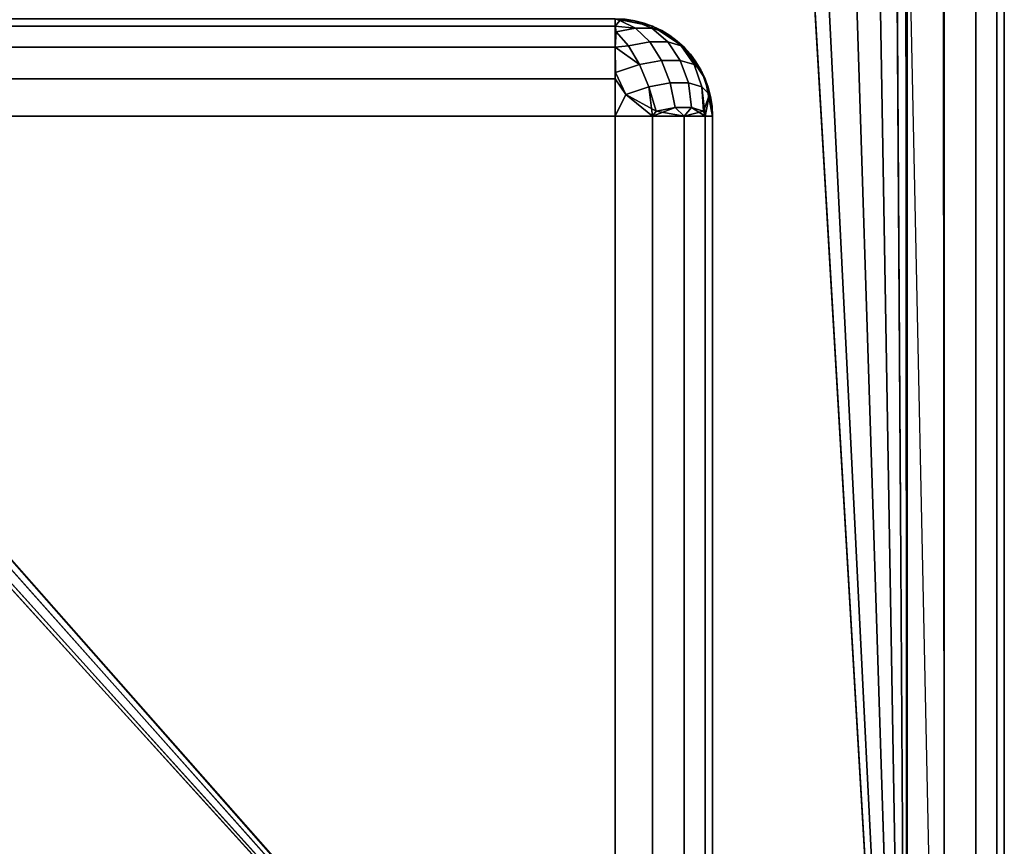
# Model space of a CAD drawing. Header units: millimetres. Extents: x -10 to 414, y -927 to 10.
# Tile 31 of 38: x 389.88 to 400, y -891.5 to -883.01. Entities that reach past the tile are written whole.
import ezdxf

# ---------------------------------------------------------------- set-up
doc = ezdxf.new("R2010")
doc.units = ezdxf.units.MM
doc.header["$MEASUREMENT"] = 0
for name, color, linetype, lineweight in [('0 Misc', 7, 'Continuous', 35), ('10 Raster Images', 7, 'Continuous', 35), ('5 Hatches', 7, 'Continuous', 35)]:
    doc.layers.add(name, color=color, linetype=linetype, lineweight=lineweight)

msp = doc.modelspace()

# ---------------------------------------------------------------- linework, layer by layer
at = {"layer": '0 Misc', "color": 160, "linetype": 'Continuous', "lineweight": 25}
for p, q in [((399, -1, 721), (399, -899, 721)), ((400, -1, 700), (400, -899, 700)), ((400, -899, 720), (400, -1, 720)), ((399, -899, 699), (399, -881, 699)), ((399, -899, 699), (398.988, -881.156, 699)), ((399, -899, 699), (398.891, -881.454, 699)), ((399, -899, 699), (383.293, -881.707, 699)), ((399, -899, 699), (398.707, -881.707, 699)), ((399, -899, 699), (383.546, -881.891, 699)), ((399, -899, 699), (383.844, -881.988, 699)), ((399, -899, 699), (398.156, -881.988, 699)), ((399, -899, 699), (398.454, -881.891, 699)), ((399, -899, 699), (384, -882, 699)), ((399, -899, 699), (398, -882, 699)), ((396, -884, 13.5), (4, -884, 13.5)), ((4, -884, 696), (396, -884, 696)), ((396, -898, 13.5), (396, -884, 13.5)), ((396, -884, 696), (396, -898, 696)), ((397, -898, 695), (397, -884, 695)), ((397, -884, 695), (397, -884, 14.5)), ((397, -884, 14.5), (397, -898, 14.5))]:
    msp.add_line(p, q, dxfattribs=at).dxf.unprotected_set("ltscale", 0)
at = {"layer": '0 Misc', "color": 160, "linetype": 'Continuous', "lineweight": 25, "extrusion": (-1, 0, 0)}
for centre, start, end in [((884, 695, -396), 90, 180), ((884, 14.5, -396), 180, 270)]:
    msp.add_arc(centre, 1, start, end, dxfattribs=at).dxf.unprotected_set("ltscale", 0)
at = {"layer": '0 Misc', "color": 160, "linetype": 'Continuous', "lineweight": 25, "extrusion": (0, 0, -1)}
msp.add_arc((-396, -884, -695), 1, 90, 180, dxfattribs=at).dxf.unprotected_set("ltscale", 0)
at = {"layer": '0 Misc', "color": 160, "linetype": 'Continuous', "lineweight": 25}
msp.add_arc((396, -884, 14.5), 1, 0, 90, dxfattribs=at).dxf.unprotected_set("ltscale", 0)
at = {"layer": '0 Misc', "color": 160, "linetype": 'Continuous', "lineweight": 25, "extrusion": (0, 1, 0)}
for centre, start, end in [((-396, 14.5, -884), 180, 270), ((-396, 695, -884), 90, 180)]:
    msp.add_arc(centre, 1, start, end, dxfattribs=at).dxf.unprotected_set("ltscale", 0)
at = {"layer": '0 Misc', "color": 7, "lineweight": 25}
for points, invisible_edges in [([(399, -1, 699), (399.383, -899, 699.076), (399, -2, 699)], 1), ([(399, -1, 699), (399.383, -1, 699.076), (399.383, -899, 699.076)], 12), ([(399, -1, 721), (399.383, -899, 720.924), (399.383, -1, 720.924)], 1), ([(399, -1, 721), (399, -899, 721), (399.383, -899, 720.924)], 12), ([(399.383, -899, 699.076), (399.707, -1, 699.293), (399.707, -899, 699.293)], 1), ([(399.383, -899, 699.076), (399.383, -1, 699.076), (399.707, -1, 699.293)], 12), ([(399.383, -1, 720.924), (399.707, -899, 720.707), (399.707, -1, 720.707)], 1), ([(399.383, -1, 720.924), (399.383, -899, 720.924), (399.707, -899, 720.707)], 12), ([(399.924, -1, 699.617), (399.707, -899, 699.293), (399.707, -1, 699.293)], 1), ([(399.924, -1, 699.617), (399.924, -899, 699.617), (399.707, -899, 699.293)], 12), ([(399.707, -1, 720.707), (399.924, -899, 720.383), (399.924, -1, 720.383)], 1), ([(399.707, -1, 720.707), (399.707, -899, 720.707), (399.924, -899, 720.383)], 12), ([(400, -1, 700), (399.924, -899, 699.617), (399.924, -1, 699.617)], 1), ([(400, -1, 700), (400, -899, 700), (399.924, -899, 699.617)], 12), ([(400, -899, 720), (399.924, -1, 720.383), (399.924, -899, 720.383)], 1), ([(400, -899, 720), (400, -1, 720), (399.924, -1, 720.383)], 12), ([(400, -899, 720), (400, -1, 700), (400, -1, 720)], 1), ([(400, -899, 720), (400, -899, 700), (400, -1, 700)], 12), ([(399.383, -899, 699.076), (399, -881, 699), (399, -2, 699)], 12), ([(399.383, -899, 699.076), (399, -899, 699), (399, -881, 699)], 12), ([(396, -883, 695), (4, -883.076, 695.383), (396, -883.076, 695.383)], 1), ([(396, -883, 695), (4, -883, 695), (4, -883.076, 695.383)], 12), ([(4, -883, 14.5), (396, -883.076, 14.117), (4, -883.076, 14.117)], 1), ([(4, -883, 14.5), (396, -883, 14.5), (396, -883.076, 14.117)], 12), ([(396, -883, 14.5), (396.383, -883.076, 695), (396.383, -883.076, 14.5)], 1), ([(396, -883, 14.5), (396, -883, 695), (396.383, -883.076, 695)], 12), ([(4, -883.293, 695.707), (396, -883.076, 695.383), (4, -883.076, 695.383)], 1), ([(4, -883.293, 695.707), (396, -883.293, 695.707), (396, -883.076, 695.383)], 12), ([(396, -883.293, 13.793), (4, -883.076, 14.117), (396, -883.076, 14.117)], 1), ([(396, -883.293, 13.793), (4, -883.293, 13.793), (4, -883.076, 14.117)], 12), ([(396.01, -883.133, 695.498), (396.354, -883.236, 695.54), (396.208, -883.096, 695.375)], 1), ([(396.208, -883.096, 14.125), (396.134, -883.277, 13.822), (396.01, -883.133, 14.002)], 1), ([(396.375, -883.096, 695.208), (396.048, -883.018, 695.184), (396.208, -883.096, 695.375)], 1), ([(396.375, -883.096, 695.208), (396.184, -883.018, 695.048), (396.048, -883.018, 695.184)], 12), ([(396.208, -883.096, 14.125), (396.048, -883.018, 14.316), (396.184, -883.018, 14.452)], 12), ([(396.208, -883.096, 14.125), (396.354, -883.236, 13.96), (396.134, -883.277, 13.822)], 12), ([(396.208, -883.096, 14.125), (396.184, -883.018, 14.452), (396.375, -883.096, 14.292)], 1), ([(396.375, -883.096, 695.208), (396.208, -883.096, 695.375), (396.354, -883.236, 695.54)], 12), ([(396.208, -883.096, 14.125), (396.54, -883.236, 14.146), (396.354, -883.236, 13.96)], 1), ([(396.208, -883.096, 14.125), (396.375, -883.096, 14.292), (396.54, -883.236, 14.146)], 12), ([(396.375, -883.096, 695.208), (396.354, -883.236, 695.54), (396.54, -883.236, 695.354)], 1), ([(396.375, -883.096, 695.208), (396.678, -883.277, 695.134), (396.498, -883.133, 695.01)], 1), ([(396.375, -883.096, 695.208), (396.54, -883.236, 695.354), (396.678, -883.277, 695.134)], 12), ([(396.498, -883.133, 14.49), (396.54, -883.236, 14.146), (396.375, -883.096, 14.292)], 1), ([(396.707, -883.293, 695), (396.383, -883.076, 14.5), (396.383, -883.076, 695)], 1), ([(396.707, -883.293, 695), (396.707, -883.293, 14.5), (396.383, -883.076, 14.5)], 12), ([(396.01, -883.133, 695.498), (396.134, -883.277, 695.678), (396.354, -883.236, 695.54)], 12), ([(396.498, -883.133, 14.49), (396.678, -883.277, 14.366), (396.54, -883.236, 14.146)], 12), ([(4, -883.617, 695.924), (396, -883.293, 695.707), (4, -883.293, 695.707)], 1), ([(4, -883.617, 695.924), (396, -883.617, 695.924), (396, -883.293, 695.707)], 12), ([(396, -883.617, 13.576), (4, -883.293, 13.793), (396, -883.293, 13.793)], 1), ([(396, -883.617, 13.576), (4, -883.617, 13.576), (4, -883.293, 13.793)], 12), ([(396.134, -883.277, 695.678), (396.476, -883.428, 695.668), (396.354, -883.236, 695.54)], 1), ([(396.354, -883.236, 13.96), (396.248, -883.47, 13.689), (396.134, -883.277, 13.822)], 1), ([(396.134, -883.277, 695.678), (396.248, -883.47, 695.811), (396.476, -883.428, 695.668)], 12), ([(396.354, -883.236, 13.96), (396.476, -883.428, 13.832), (396.248, -883.47, 13.689)], 12), ([(396.54, -883.236, 695.354), (396.354, -883.236, 695.54), (396.476, -883.428, 695.668)], 12), ([(396.354, -883.236, 13.96), (396.668, -883.428, 14.024), (396.476, -883.428, 13.832)], 1), ([(396.354, -883.236, 13.96), (396.54, -883.236, 14.146), (396.668, -883.428, 14.024)], 12), ([(396.54, -883.236, 695.354), (396.476, -883.428, 695.668), (396.668, -883.428, 695.476)], 1), ([(396.54, -883.236, 695.354), (396.811, -883.47, 695.248), (396.678, -883.277, 695.134)], 1), ([(396.54, -883.236, 695.354), (396.668, -883.428, 695.476), (396.811, -883.47, 695.248)], 12), ([(396.678, -883.277, 14.366), (396.668, -883.428, 14.024), (396.54, -883.236, 14.146)], 1), ([(396.678, -883.277, 14.366), (396.811, -883.47, 14.252), (396.668, -883.428, 14.024)], 12), ([(396.924, -883.617, 695), (396.707, -883.293, 14.5), (396.707, -883.293, 695)], 1), ([(396.924, -883.617, 695), (396.924, -883.617, 14.5), (396.707, -883.293, 14.5)], 12), ([(396.345, -883.7, 695.889), (396.248, -883.47, 695.811), (396.002, -883.552, 695.894)], 12), ([(396.248, -883.47, 13.689), (396.107, -883.779, 13.531), (396.002, -883.552, 13.606)], 1), ([(396.248, -883.47, 13.689), (396.345, -883.7, 13.611), (396.107, -883.779, 13.531)], 12), ([(396.248, -883.47, 695.811), (396.565, -883.659, 695.751), (396.476, -883.428, 695.668)], 1), ([(396.248, -883.47, 13.689), (396.476, -883.428, 13.832), (396.565, -883.659, 13.749)], 12), ([(396.248, -883.47, 695.811), (396.345, -883.7, 695.889), (396.565, -883.659, 695.751)], 12), ([(396.248, -883.47, 13.689), (396.565, -883.659, 13.749), (396.345, -883.7, 13.611)], 1), ([(396.565, -883.659, 695.751), (396.668, -883.428, 695.476), (396.476, -883.428, 695.668)], 1), ([(396.751, -883.659, 13.935), (396.476, -883.428, 13.832), (396.668, -883.428, 14.024)], 1), ([(396.751, -883.659, 13.935), (396.565, -883.659, 13.749), (396.476, -883.428, 13.832)], 12), ([(396.565, -883.659, 695.751), (396.751, -883.659, 695.565), (396.668, -883.428, 695.476)], 12), ([(396.811, -883.47, 695.248), (396.668, -883.428, 695.476), (396.751, -883.659, 695.565)], 12), ([(396.811, -883.47, 14.252), (396.751, -883.659, 13.935), (396.668, -883.428, 14.024)], 1), ([(396.811, -883.47, 695.248), (396.751, -883.659, 695.565), (396.889, -883.7, 695.345)], 1), ([(396.811, -883.47, 14.252), (396.889, -883.7, 14.155), (396.751, -883.659, 13.935)], 12), ([(396.811, -883.47, 695.248), (396.969, -883.779, 695.107), (396.894, -883.552, 695.002)], 1), ([(396.811, -883.47, 695.248), (396.889, -883.7, 695.345), (396.969, -883.779, 695.107)], 12), ([(396.889, -883.7, 14.155), (396.811, -883.47, 14.252), (396.894, -883.552, 14.498)], 12), ([(396.345, -883.7, 695.889), (396.002, -883.552, 695.894), (396.107, -883.779, 695.969)], 1), ([(396.889, -883.7, 14.155), (396.894, -883.552, 14.498), (396.969, -883.779, 14.393)], 1), ([(4, -884, 696), (396, -883.617, 695.924), (4, -883.617, 695.924)], 1), ([(4, -884, 696), (396, -884, 696), (396, -883.617, 695.924)], 12), ([(396, -884, 13.5), (4, -883.617, 13.576), (396, -883.617, 13.576)], 1), ([(396, -884, 13.5), (4, -884, 13.5), (4, -883.617, 13.576)], 12), ([(396.616, -883.913, 695.783), (396.565, -883.659, 695.751), (396.345, -883.7, 695.889)], 12), ([(396.419, -883.95, 13.593), (396.345, -883.7, 13.611), (396.565, -883.659, 13.749)], 12), ([(396.616, -883.913, 695.783), (396.345, -883.7, 695.889), (396.419, -883.95, 695.907)], 1), ([(396.419, -883.95, 13.593), (396.565, -883.659, 13.749), (396.616, -883.913, 13.717)], 1), ([(396.565, -883.659, 695.751), (396.783, -883.913, 695.616), (396.751, -883.659, 695.565)], 1), ([(396.565, -883.659, 695.751), (396.616, -883.913, 695.783), (396.783, -883.913, 695.616)], 12), ([(396.751, -883.659, 13.935), (396.616, -883.913, 13.717), (396.565, -883.659, 13.749)], 1), ([(396.751, -883.659, 13.935), (396.783, -883.913, 13.884), (396.616, -883.913, 13.717)], 12), ([(396.907, -883.95, 695.419), (396.751, -883.659, 695.565), (396.783, -883.913, 695.616)], 1), ([(396.907, -883.95, 695.419), (396.889, -883.7, 695.345), (396.751, -883.659, 695.565)], 12), ([(396.783, -883.913, 13.884), (396.751, -883.659, 13.935), (396.889, -883.7, 14.155)], 12), ([(396.783, -883.913, 13.884), (396.889, -883.7, 14.155), (396.907, -883.95, 14.081)], 1), ([(397, -884, 695), (396.924, -883.617, 14.5), (396.924, -883.617, 695)], 1), ([(397, -884, 695), (397, -884, 14.5), (396.924, -883.617, 14.5)], 12), ([(396, -898, 13.5), (396.383, -884, 13.576), (396.383, -898, 13.576)], 1), ([(396, -898, 13.5), (396, -884, 13.5), (396.383, -884, 13.576)], 12), ([(396.383, -898, 13.576), (396.707, -884, 13.793), (396.707, -898, 13.793)], 1), ([(396.383, -898, 13.576), (396.383, -884, 13.576), (396.707, -884, 13.793)], 12), ([(396.707, -898, 13.793), (396.924, -884, 14.117), (396.924, -898, 14.117)], 1), ([(396.707, -898, 13.793), (396.707, -884, 13.793), (396.924, -884, 14.117)], 12), ([(397, -884, 14.5), (396.924, -898, 14.117), (396.924, -884, 14.117)], 1), ([(397, -884, 14.5), (397, -898, 14.5), (396.924, -898, 14.117)], 12)]:
    msp.add_3dface(points, dxfattribs=dict(at, invisible_edges=invisible_edges))
for points in [[(399, -899, 699), (16.988, -881.156, 699), (17, -881, 699)], [(399, -899, 699), (17, -881, 699), (383.293, -881.707, 699)], [(399, -899, 699), (398.988, -881.156, 699), (399, -881, 699)], [(399, -899, 699), (16.891, -881.454, 699), (16.988, -881.156, 699)], [(399, -899, 699), (398.891, -881.454, 699), (398.988, -881.156, 699)], [(399, -899, 699), (16.707, -881.707, 699), (16.891, -881.454, 699)], [(399, -899, 699), (398.707, -881.707, 699), (398.891, -881.454, 699)], [(399, -899, 699), (16.454, -881.891, 699), (16.707, -881.707, 699)], [(399, -899, 699), (383.293, -881.707, 699), (383.546, -881.891, 699)], [(399, -899, 699), (398.454, -881.891, 699), (398.707, -881.707, 699)], [(399, -899, 699), (16, -882, 699), (16.156, -881.988, 699)], [(399, -899, 699), (16.156, -881.988, 699), (16.454, -881.891, 699)], [(399, -899, 699), (383.546, -881.891, 699), (383.844, -881.988, 699)], [(399, -899, 699), (383.844, -881.988, 699), (384, -882, 699)], [(399, -899, 699), (398, -882, 699), (398.156, -881.988, 699)], [(399, -899, 699), (398.156, -881.988, 699), (398.454, -881.891, 699)], [(1, -899, 699), (2, -882, 699), (399, -899, 699)], [(399, -899, 699), (2, -882, 699), (16, -882, 699)], [(399, -899, 699), (384, -882, 699), (398, -882, 699)], [(396.383, -883.076, 695), (396, -883, 695), (396.184, -883.018, 695.048)], [(396.184, -883.018, 695.048), (396, -883, 695), (396.048, -883.018, 695.184)], [(396.048, -883.018, 695.184), (396, -883, 695), (396, -883.076, 695.383)], [(396, -883.076, 14.117), (396, -883, 14.5), (396.048, -883.018, 14.316)], [(396.048, -883.018, 14.316), (396, -883, 14.5), (396.184, -883.018, 14.452)], [(396.184, -883.018, 14.452), (396, -883, 14.5), (396.383, -883.076, 14.5)], [(396.208, -883.096, 695.375), (396.048, -883.018, 695.184), (396, -883.076, 695.383)], [(396.048, -883.018, 14.316), (396.208, -883.096, 14.125), (396, -883.076, 14.117)], [(396.208, -883.096, 695.375), (396, -883.076, 695.383), (396.01, -883.133, 695.498)], [(396, -883.293, 695.707), (396.01, -883.133, 695.498), (396, -883.076, 695.383)], [(396, -883.076, 14.117), (396.208, -883.096, 14.125), (396.01, -883.133, 14.002)], [(396, -883.076, 14.117), (396.01, -883.133, 14.002), (396, -883.293, 13.793)], [(396.184, -883.018, 695.048), (396.375, -883.096, 695.208), (396.383, -883.076, 695)], [(396.375, -883.096, 14.292), (396.184, -883.018, 14.452), (396.383, -883.076, 14.5)], [(396.383, -883.076, 695), (396.375, -883.096, 695.208), (396.498, -883.133, 695.01)], [(396.375, -883.096, 14.292), (396.383, -883.076, 14.5), (396.498, -883.133, 14.49)], [(396.383, -883.076, 695), (396.498, -883.133, 695.01), (396.707, -883.293, 695)], [(396.707, -883.293, 14.5), (396.498, -883.133, 14.49), (396.383, -883.076, 14.5)], [(396.01, -883.133, 695.498), (396, -883.293, 695.707), (396.134, -883.277, 695.678)], [(396.01, -883.133, 14.002), (396.134, -883.277, 13.822), (396, -883.293, 13.793)], [(396.498, -883.133, 695.01), (396.678, -883.277, 695.134), (396.707, -883.293, 695)], [(396.498, -883.133, 14.49), (396.707, -883.293, 14.5), (396.678, -883.277, 14.366)], [(396, -883.293, 695.707), (396.248, -883.47, 695.811), (396.134, -883.277, 695.678)], [(396.248, -883.47, 13.689), (396, -883.293, 13.793), (396.134, -883.277, 13.822)], [(396.248, -883.47, 695.811), (396, -883.293, 695.707), (396.002, -883.552, 695.894)], [(396.002, -883.552, 695.894), (396, -883.293, 695.707), (396, -883.617, 695.924)], [(396.002, -883.552, 13.606), (396, -883.617, 13.576), (396, -883.293, 13.793)], [(396.248, -883.47, 13.689), (396.002, -883.552, 13.606), (396, -883.293, 13.793)], [(396.811, -883.47, 695.248), (396.707, -883.293, 695), (396.678, -883.277, 695.134)], [(396.707, -883.293, 14.5), (396.811, -883.47, 14.252), (396.678, -883.277, 14.366)], [(396.894, -883.552, 695.002), (396.924, -883.617, 695), (396.707, -883.293, 695)], [(396.811, -883.47, 695.248), (396.894, -883.552, 695.002), (396.707, -883.293, 695)], [(396.811, -883.47, 14.252), (396.707, -883.293, 14.5), (396.894, -883.552, 14.498)], [(396.894, -883.552, 14.498), (396.707, -883.293, 14.5), (396.924, -883.617, 14.5)], [(396.002, -883.552, 695.894), (396, -883.617, 695.924), (396.107, -883.779, 695.969)], [(396.107, -883.779, 13.531), (396, -883.617, 13.576), (396.002, -883.552, 13.606)], [(396.969, -883.779, 695.107), (396.924, -883.617, 695), (396.894, -883.552, 695.002)], [(396.894, -883.552, 14.498), (396.924, -883.617, 14.5), (396.969, -883.779, 14.393)], [(396.107, -883.779, 695.969), (396, -883.617, 695.924), (396, -884, 696)], [(396, -884, 13.5), (396, -883.617, 13.576), (396.107, -883.779, 13.531)], [(396.383, -884, 695.924), (396.345, -883.7, 695.889), (396.107, -883.779, 695.969)], [(396.419, -883.95, 13.593), (396.107, -883.779, 13.531), (396.345, -883.7, 13.611)], [(396.419, -883.95, 695.907), (396.345, -883.7, 695.889), (396.383, -884, 695.924)], [(396.907, -883.95, 695.419), (396.969, -883.779, 695.107), (396.889, -883.7, 695.345)], [(396.907, -883.95, 14.081), (396.889, -883.7, 14.155), (396.924, -884, 14.117)], [(396.924, -884, 14.117), (396.889, -883.7, 14.155), (396.969, -883.779, 14.393)], [(397, -884, 695), (396.924, -883.617, 695), (396.969, -883.779, 695.107)], [(396.969, -883.779, 14.393), (396.924, -883.617, 14.5), (397, -884, 14.5)], [(396.383, -884, 695.924), (396.107, -883.779, 695.969), (396, -884, 696)], [(396, -884, 13.5), (396.107, -883.779, 13.531), (396.383, -884, 13.576)], [(396.107, -883.779, 13.531), (396.419, -883.95, 13.593), (396.383, -884, 13.576)], [(396.969, -883.779, 695.107), (396.907, -883.95, 695.419), (396.924, -884, 695.383)], [(397, -884, 695), (396.969, -883.779, 695.107), (396.924, -884, 695.383)], [(396.924, -884, 14.117), (396.969, -883.779, 14.393), (397, -884, 14.5)], [(396.616, -883.913, 13.717), (396.383, -884, 13.576), (396.419, -883.95, 13.593)], [(396.616, -883.913, 13.717), (396.707, -884, 13.793), (396.383, -884, 13.576)], [(396.419, -883.95, 695.907), (396.383, -884, 695.924), (396.707, -884, 695.707)], [(396.616, -883.913, 695.783), (396.419, -883.95, 695.907), (396.707, -884, 695.707)], [(396.616, -883.913, 695.783), (396.707, -884, 695.707), (396.783, -883.913, 695.616)], [(396.783, -883.913, 13.884), (396.707, -884, 13.793), (396.616, -883.913, 13.717)], [(396.783, -883.913, 695.616), (396.707, -884, 695.707), (396.924, -884, 695.383)], [(396.783, -883.913, 13.884), (396.907, -883.95, 14.081), (396.707, -884, 13.793)], [(396.907, -883.95, 14.081), (396.924, -884, 14.117), (396.707, -884, 13.793)], [(396.783, -883.913, 695.616), (396.924, -884, 695.383), (396.907, -883.95, 695.419)]]:
    msp.add_3dface(points, dxfattribs=at)
at = {"layer": '0 Misc', "color": 5, "lineweight": 25}
for points, invisible_edges in [([(4, -898, 13.5), (396, -884, 13.5), (396, -898, 13.5)], 1), ([(4, -898, 13.5), (4, -884, 13.5), (396, -884, 13.5)], 12), ([(396, -898, 696), (4, -884, 696), (4, -898, 696)], 1), ([(396, -898, 696), (396, -884, 696), (4, -884, 696)], 12), ([(396, -884, 696), (396.383, -898, 695.924), (396.383, -884, 695.924)], 1), ([(396, -884, 696), (396, -898, 696), (396.383, -898, 695.924)], 12), ([(396.707, -898, 695.707), (396.383, -884, 695.924), (396.383, -898, 695.924)], 1), ([(396.707, -898, 695.707), (396.707, -884, 695.707), (396.383, -884, 695.924)], 12), ([(396.924, -898, 695.383), (396.707, -884, 695.707), (396.707, -898, 695.707)], 1), ([(396.924, -898, 695.383), (396.924, -884, 695.383), (396.707, -884, 695.707)], 12), ([(397, -898, 695), (396.924, -884, 695.383), (396.924, -898, 695.383)], 1), ([(397, -898, 695), (397, -884, 695), (396.924, -884, 695.383)], 12), ([(397, -898, 14.5), (397, -884, 695), (397, -898, 695)], 1), ([(397, -898, 14.5), (397, -884, 14.5), (397, -884, 695)], 12)]:
    msp.add_3dface(points, dxfattribs=dict(at, invisible_edges=invisible_edges))
at = {"layer": '10 Raster Images', "color": 160, "linetype": 'Continuous', "lineweight": 25}
msp.add_line((399, -899, 699), (399, -881, 699), dxfattribs=at).dxf.unprotected_set("ltscale", 0)
at = {"layer": '5 Hatches', "color": 7, "lineweight": 25}
for points, invisible_edges in [([(399, -899, 721), (1, -1, 721), (1, -899, 721)], 1), ([(399, -899, 721), (399, -1, 721), (1, -1, 721)], 12)]:
    msp.add_3dface(points, dxfattribs=dict(at, invisible_edges=invisible_edges))

doc.saveas('drawing.dxf')
